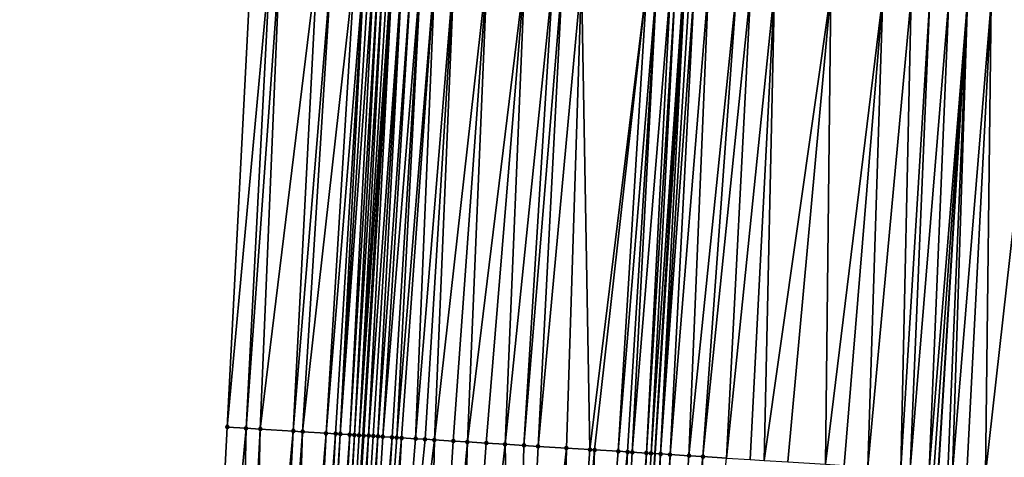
# Model space of a CAD drawing. Header units: feet. Extents: x 2004186 to 2014793, y 836912 to 864902.
# Tile 202 of 256: x 2010554 to 2010595, y 843207 to 843225. Entities that reach past the tile are written whole.
import ezdxf

# ---------------------------------------------------------------- set-up
doc = ezdxf.new("R2010")
doc.units = ezdxf.units.FT
doc.header["$LTSCALE"] = 100
doc.header["$MEASUREMENT"] = 0
for name, color, linetype, lineweight in [('EP_Travel Lane', 5, 'Continuous', 40), ('GPL_Skip Line', 2, 'Continuous', 40), ('Road Shots', 4, 'Continuous', 200), ('Road X-Section', 30, 'Continuous', 13)]:
    doc.layers.add(name, color=color, linetype=linetype, lineweight=lineweight)
doc.layers.add('I-77 SB_MM21-27-Surface-Border', color=7, linetype='Continuous')
doc.layers.add('I-77 SB_MM21-27-Surface-TIN', color=7, linetype='Continuous')

msp = doc.modelspace()

# ---------------------------------------------------------------- linework, layer by layer
at = {"layer": 'EP_Travel Lane'}
msp.add_polyline3d([(2010558.512224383, 843047.9798251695, 384.2585797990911), (2010559.752005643, 843067.9353389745, 384.6486199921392), (2010560.987375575, 843087.909927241, 385.0164313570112), (2010562.20879127, 843107.8919530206, 385.3857446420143), (2010563.419590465, 843127.846860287, 385.7751095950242), (2010564.630640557, 843147.8059025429, 386.1475509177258), (2010565.841734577, 843167.7656687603, 386.517383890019), (2010567.052789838, 843187.7247961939, 386.8756914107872), (2010568.26388598, 843207.6845973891, 387.2601996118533), (2010569.474938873, 843227.6436857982, 387.6570331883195), (2010570.692203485, 843247.6005962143, 388.0009039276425), (2010571.925634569, 843267.5543765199, 388.3690121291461), (2010573.169465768, 843287.5121162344, 388.7474257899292), (2010574.41324535, 843307.4690277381, 389.1454948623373), (2010575.657103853, 843327.4272055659, 389.5305563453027), (2010576.900872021, 843347.3839339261, 389.8874760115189), (2010578.144682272, 843367.3413375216, 390.2809696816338), (2010579.388404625, 843387.2973307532, 390.6696363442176), (2010580.625999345, 843407.2661358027, 391.0499260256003)], dxfattribs=at)
at = {"layer": 'GPL_Skip Line'}
for points in [[(2010572.173120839, 843067.1853502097, 384.8866842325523), (2010573.383677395, 843087.1522644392, 385.2715111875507), (2010574.593150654, 843107.1217036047, 385.6481250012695), (2010575.801028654, 843127.0774880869, 386.0198397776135), (2010577.009118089, 843147.0367657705, 386.3862241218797), (2010578.217223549, 843166.9963081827, 386.7645406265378), (2010579.425309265, 843186.9555244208, 387.1382847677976), (2010580.633436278, 843206.9154229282, 387.51453615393), (2010581.841535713, 843226.8748658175, 387.9099584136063), (2010583.050623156, 843246.8331044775, 388.2790384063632), (2010584.262391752, 843266.7903987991, 388.6445313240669), (2010585.475984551, 843286.7497160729, 389.0292610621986), (2010586.689554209, 843306.7086527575, 389.4212755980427), (2010587.903169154, 843326.6683342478, 389.8042323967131), (2010589.116741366, 843346.627312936, 390.1792374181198), (2010590.330336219, 843366.5866639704, 390.5529749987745), (2010591.543826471, 843386.5442947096, 390.9444645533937), (2010592.776046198, 843406.5061417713, 391.3256484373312)], [(2010584.051620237, 843066.4688805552, 385.0746810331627), (2010585.256259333, 843086.4276284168, 385.4645864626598), (2010586.478300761, 843106.3832341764, 385.8621016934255), (2010587.711223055, 843126.3380721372, 386.2175969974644), (2010588.94431523, 843146.2956596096, 386.5894528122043), (2010590.177421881, 843166.2534813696, 386.9660183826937), (2010591.410525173, 843186.2112487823, 387.34287753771), (2010592.64366594, 843206.1696227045, 387.7081399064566), (2010593.876788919, 843226.1277087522, 388.0993785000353), (2010595.108866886, 843246.0859004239, 388.4631951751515), (2010596.33821684, 843266.0439035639, 388.8429393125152), (2010597.565912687, 843286.0024711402, 389.2154458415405), (2010598.79359451, 843305.9608107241, 389.5949894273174), (2010600.021271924, 843325.919078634, 389.9924826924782), (2010601.248960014, 843345.8775200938, 390.3765138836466), (2010602.476659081, 843365.836140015, 390.73282330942), (2010603.70424591, 843385.7929352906, 391.1169724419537), (2010604.937612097, 843405.7474407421, 391.4959406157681)]]:
    msp.add_polyline3d(points, dxfattribs=at)
at = {"layer": 'I-77 SB_MM21-27-Surface-Border', "color": 3, "linetype": 'ByBlock', "lineweight": -2}
msp.add_polyline3d([(2010553.706987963, 843048.2718491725, 384.0718290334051), (2010555.902907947, 843068.1689129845, 384.5137148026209), (2010556.110678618, 843088.2095597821, 384.8370743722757), (2010557.933477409, 843108.1589607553, 385.238120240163), (2010558.966701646, 843128.1248583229, 385.6144532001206), (2010559.800563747, 843148.1072523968, 385.9863740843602), (2010560.434864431, 843168.102917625, 386.351227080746), (2010561.468312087, 843188.0724312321, 386.7345696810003), (2010562.501814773, 843208.0428355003, 387.1450438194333), (2010563.535265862, 843228.0124046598, 387.5646304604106), (2010564.767158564, 843247.9676128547, 387.9176288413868), (2010566.195908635, 843267.909752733, 388.2113363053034), (2010567.22405945, 843287.8818621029, 388.5370097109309), (2010568.850959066, 843307.8151945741, 388.9336880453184), (2010570.477937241, 843327.7498041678, 389.3338650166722), (2010572.703593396, 843347.6444855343, 389.7545214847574), (2010574.53013818, 843367.5659041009, 390.1623045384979), (2010574.959306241, 843387.5729870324, 390.5039569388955), (2010576.393347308, 843407.5321201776, 390.8893630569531)], dxfattribs=at)
at = {"layer": 'I-77 SB_MM21-27-Surface-TIN', "color": 128, "linetype": 'ByBlock', "lineweight": -2}
for points in [[(2010564.333721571, 843227.9627196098, 387.583403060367), (2010563.535265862, 843228.0124046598, 387.5646304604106), (2010562.501814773, 843208.0428355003, 387.1450438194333)], [(2010564.333721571, 843227.9627196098, 387.583403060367), (2010562.501814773, 843208.0428355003, 387.1450438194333), (2010563.300259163, 843207.9929672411, 387.1727793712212)], [(2010564.732951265, 843227.9379068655, 387.5911949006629), (2010564.333721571, 843227.9627196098, 387.583403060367), (2010563.300259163, 843207.9929672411, 387.1727793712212)], [(2010564.732951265, 843227.9379068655, 387.5911949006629), (2010563.300259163, 843207.9929672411, 387.1727793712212), (2010563.899095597, 843207.9556168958, 387.1909390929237)], [(2010566.329857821, 843227.8384580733, 387.6329533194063), (2010564.732951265, 843227.9379068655, 387.5911949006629), (2010563.899095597, 843207.9556168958, 387.1909390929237)], [(2010566.329857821, 843227.8384580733, 387.6329533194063), (2010563.899095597, 843207.9556168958, 387.1909390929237), (2010565.296375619, 843207.8683853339, 387.237507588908)], [(2010566.9286945, 843227.8011116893, 387.6514550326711), (2010566.329857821, 843227.8384580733, 387.6329533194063), (2010565.296375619, 843207.8683853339, 387.237507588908)], [(2010566.9286945, 843227.8011116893, 387.6514550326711), (2010565.296375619, 843207.8683853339, 387.237507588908), (2010565.695602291, 843207.8435236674, 387.2476104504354)], [(2010567.926767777, 843227.7390643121, 387.6717653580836), (2010566.9286945, 843227.8011116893, 387.6514550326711), (2010565.695602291, 843207.8435236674, 387.2476104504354)], [(2010567.926767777, 843227.7390643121, 387.6717653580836), (2010565.695602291, 843207.8435236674, 387.2476104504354), (2010566.693654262, 843207.7811314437, 387.2852361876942)], [(2010568.325991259, 843227.714151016, 387.6849407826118), (2010567.926767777, 843227.7390643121, 387.6717653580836), (2010566.693654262, 843207.7811314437, 387.2852361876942)], [(2010568.325991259, 843227.714151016, 387.6849407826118), (2010566.693654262, 843207.7811314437, 387.2852361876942), (2010567.092868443, 843207.7560676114, 387.3058428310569)], [(2010568.325991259, 843227.714151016, 387.6849407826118), (2010567.092868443, 843207.7560676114, 387.3058428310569), (2010567.292491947, 843207.7438013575, 387.3023433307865)], [(2010568.525612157, 843227.7018425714, 387.683593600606), (2010568.325991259, 843227.714151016, 387.6849407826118), (2010567.292491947, 843207.7438013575, 387.3023433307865)], [(2010568.72524453, 843227.6897198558, 387.6723023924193), (2010568.525612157, 843227.7018425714, 387.683593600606), (2010567.292491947, 843207.7438013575, 387.3023433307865)], [(2010568.72524453, 843227.6897198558, 387.6723023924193), (2010567.292491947, 843207.7438013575, 387.3023433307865), (2010567.691774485, 843207.7198438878, 387.2654674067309)], [(2010568.924873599, 843227.6775436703, 387.6638739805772), (2010568.72524453, 843227.6897198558, 387.6723023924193), (2010567.691774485, 843207.7198438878, 387.2654674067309)], [(2010568.924873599, 843227.6775436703, 387.6638739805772), (2010567.691774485, 843207.7198438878, 387.2654674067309), (2010567.891405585, 843207.7077005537, 387.2555814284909)], [(2010569.124499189, 843227.6653111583, 387.6584613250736), (2010568.924873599, 843227.6775436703, 387.6638739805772), (2010567.891405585, 843207.7077005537, 387.2555814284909)], [(2010569.124499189, 843227.6653111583, 387.6584613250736), (2010567.891405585, 843207.7077005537, 387.2555814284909), (2010568.091026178, 843207.6953871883, 387.2545296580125)], [(2010569.324122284, 843227.6530382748, 387.6552101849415), (2010569.124499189, 843227.6653111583, 387.6584613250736), (2010568.091026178, 843207.6953871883, 387.2545296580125)], [(2010569.324122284, 843227.6530382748, 387.6552101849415), (2010568.091026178, 843207.6953871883, 387.2545296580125), (2010569.474938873, 843227.6436857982, 387.6570331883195)], [(2010568.091026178, 843207.6953871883, 387.2545296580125), (2010568.26388598, 843207.6845973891, 387.2601996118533), (2010569.474938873, 843227.6436857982, 387.6570331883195)], [(2010569.523738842, 843227.6406596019, 387.6576230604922), (2010569.474938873, 843227.6436857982, 387.6570331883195), (2010568.26388598, 843207.6845973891, 387.2601996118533)], [(2010569.523738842, 843227.6406596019, 387.6576230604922), (2010568.26388598, 843207.6845973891, 387.2601996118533), (2010568.290637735, 843207.6829275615, 387.2610770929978)], [(2010569.523738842, 843227.6406596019, 387.6576230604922), (2010568.290637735, 843207.6829275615, 387.2610770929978), (2010568.490244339, 843207.6703877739, 387.2717894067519)], [(2010569.922954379, 843227.6156177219, 387.6776829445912), (2010569.523738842, 843227.6406596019, 387.6576230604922), (2010568.490244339, 843207.6703877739, 387.2717894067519)], [(2010569.922954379, 843227.6156177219, 387.6776829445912), (2010568.490244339, 843207.6703877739, 387.2717894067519), (2010568.68985345, 843207.6578885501, 387.2803941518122)], [(2010569.922954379, 843227.6156177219, 387.6776829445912), (2010568.68985345, 843207.6578885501, 387.2803941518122), (2010568.889468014, 843207.6454775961, 387.284412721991)], [(2010570.32218361, 843227.5907974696, 387.6858767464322), (2010569.922954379, 843227.6156177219, 387.6776829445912), (2010568.889468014, 843207.6454775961, 387.284412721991)], [(2010570.32218361, 843227.5907974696, 387.6858767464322), (2010568.889468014, 843207.6454775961, 387.284412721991), (2010569.089084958, 843207.6331051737, 387.2864293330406)], [(2010570.72140458, 843227.5658435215, 387.7012287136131), (2010570.32218361, 843227.5907974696, 387.6858767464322), (2010569.089084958, 843207.6331051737, 387.2864293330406)], [(2010570.72140458, 843227.5658435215, 387.7012287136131), (2010569.089084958, 843207.6331051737, 387.2864293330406), (2010569.488314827, 843207.6082952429, 387.2938441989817)], [(2010570.72140458, 843227.5658435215, 387.7012287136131), (2010569.488314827, 843207.6082952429, 387.2938441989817), (2010569.687931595, 843207.5959199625, 387.2960092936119)], [(2010571.320245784, 843227.5285703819, 387.7158088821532), (2010570.72140458, 843227.5658435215, 387.7012287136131), (2010569.687931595, 843207.5959199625, 387.2960092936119)], [(2010571.320245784, 843227.5285703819, 387.7158088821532), (2010569.687931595, 843207.5959199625, 387.2960092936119), (2010569.88754574, 843207.5835022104, 387.3003810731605)], [(2010571.320245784, 843227.5285703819, 387.7158088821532), (2010569.88754574, 843207.5835022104, 387.3003810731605), (2010570.486398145, 843207.546410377, 387.3051094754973)], [(2010572.11871347, 843227.4790791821, 387.7242026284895), (2010571.320245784, 843227.5285703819, 387.7158088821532), (2010570.486398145, 843207.546410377, 387.3051094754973)], [(2010572.11871347, 843227.4790791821, 387.7242026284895), (2010570.486398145, 843207.546410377, 387.3051094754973), (2010570.885625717, 843207.5215632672, 387.314456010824)], [(2010572.11871347, 843227.4790791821, 387.7242026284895), (2010570.885625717, 843207.5215632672, 387.314456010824), (2010571.284856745, 843207.4967721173, 387.3208950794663)], [(2010573.516019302, 843227.3922653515, 387.7498263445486), (2010572.11871347, 843227.4790791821, 387.7242026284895), (2010571.284856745, 843207.4967721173, 387.3208950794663)], [(2010573.516019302, 843227.3922653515, 387.7498263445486), (2010571.284856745, 843207.4967721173, 387.3208950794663), (2010572.083317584, 843207.4471700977, 387.3347977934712)], [(2010573.516019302, 843227.3922653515, 387.7498263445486), (2010572.083317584, 843207.4471700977, 387.3347977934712), (2010572.682164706, 843207.4099927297, 387.3439702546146)], [(2010575.112937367, 843227.2930028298, 387.7816117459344), (2010573.516019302, 843227.3922653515, 387.7498263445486), (2010572.682164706, 843207.4099927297, 387.3439702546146)], [(2010575.112937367, 843227.2930028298, 387.7816117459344), (2010572.682164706, 843207.4099927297, 387.3439702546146), (2010573.480617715, 843207.3602639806, 387.3644573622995)], [(2010575.112937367, 843227.2930028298, 387.7816117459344), (2010573.480617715, 843207.3602639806, 387.3644573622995), (2010574.279075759, 843207.3106167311, 387.3807100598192)], [(2010576.310630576, 843227.2186313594, 387.8014127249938), (2010575.112937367, 843227.2930028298, 387.7816117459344), (2010574.279075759, 843207.3106167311, 387.3807100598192)], [(2010576.310630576, 843227.2186313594, 387.8014127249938), (2010574.279075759, 843207.3106167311, 387.3807100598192), (2010575.077540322, 843207.2610749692, 387.3914820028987)], [(2010576.709861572, 843227.1938396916, 387.8080761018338), (2010576.310630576, 843227.2186313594, 387.8014127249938), (2010575.077540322, 843207.2610749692, 387.3914820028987)], [(2010576.709861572, 843227.1938396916, 387.8080761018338), (2010575.077540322, 843207.2610749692, 387.3914820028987), (2010575.676385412, 843207.2238647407, 387.4023617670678)], [(2010577.508322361, 843227.144236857, 387.8224468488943), (2010576.709861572, 843227.1938396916, 387.8080761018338), (2010575.676385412, 843207.2238647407, 387.4023617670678)], [(2010577.508322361, 843227.144236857, 387.8224468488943), (2010575.676385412, 843207.2238647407, 387.4023617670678), (2010576.874062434, 843207.1492312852, 387.4351879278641)], [(2010577.508322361, 843227.144236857, 387.8224468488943), (2010576.874062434, 843207.1492312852, 387.4351879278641), (2010577.872134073, 843207.0871573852, 387.4562747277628)], [(2010580.30292059, 843226.9703917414, 387.8853368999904), (2010577.508322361, 843227.144236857, 387.8224468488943), (2010577.872134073, 843207.0871573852, 387.4562747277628)], [(2010580.30292059, 843226.9703917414, 387.8853368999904), (2010577.872134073, 843207.0871573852, 387.4562747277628), (2010578.071750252, 843207.0747725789, 387.4589347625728)], [(2010580.30292059, 843226.9703917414, 387.8853368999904), (2010578.071750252, 843207.0747725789, 387.4589347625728), (2010579.06981203, 843207.0125390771, 387.4883138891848)], [(2010580.702152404, 843226.945613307, 387.8912917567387), (2010580.30292059, 843226.9703917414, 387.8853368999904), (2010579.06981203, 843207.0125390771, 387.4883138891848)], [(2010580.702152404, 843226.945613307, 387.8912917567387), (2010579.06981203, 843207.0125390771, 387.4883138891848), (2010579.469042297, 843206.9877355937, 387.4953937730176)], [(2010580.702152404, 843226.945613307, 387.8912917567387), (2010579.469042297, 843206.9877355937, 387.4953937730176), (2010579.668654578, 843206.9752876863, 387.5013323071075)], [(2010581.301008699, 843226.9085844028, 387.8927954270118), (2010580.702152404, 843226.945613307, 387.8912917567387), (2010579.668654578, 843206.9752876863, 387.5013323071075)], [(2010581.301008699, 843226.9085844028, 387.8927954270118), (2010579.668654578, 843206.9752876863, 387.5013323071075), (2010580.267501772, 843206.9381114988, 387.5104434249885)], [(2010581.500624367, 843226.8961913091, 387.8959804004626), (2010581.301008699, 843226.9085844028, 387.8927954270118), (2010580.267501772, 843206.9381114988, 387.5104434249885)], [(2010581.500624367, 843226.8961913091, 387.8959804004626), (2010580.267501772, 843206.9381114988, 387.5104434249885), (2010580.467119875, 843206.9257578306, 387.5114856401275)], [(2010581.500624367, 843226.8961913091, 387.8959804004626), (2010580.467119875, 843206.9257578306, 387.5114856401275), (2010581.841535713, 843226.8748658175, 387.9099584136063)], [(2010580.467119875, 843206.9257578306, 387.5114856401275), (2010580.633436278, 843206.9154229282, 387.51453615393), (2010581.841535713, 843226.8748658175, 387.9099584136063)], [(2010581.899844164, 843226.8712183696, 387.9123491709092), (2010581.841535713, 843226.8748658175, 387.9099584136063), (2010580.633436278, 843206.9154229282, 387.51453615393)], [(2010581.899844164, 843226.8712183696, 387.9123491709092), (2010580.633436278, 843206.9154229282, 387.51453615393), (2010580.866349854, 843206.900949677, 387.5188081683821)], [(2010582.099452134, 843226.8587006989, 387.9222040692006), (2010581.899844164, 843226.8712183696, 387.9123491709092), (2010580.866349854, 843206.900949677, 387.5188081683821)], [(2010582.299062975, 843226.8462294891, 387.9295714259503), (2010582.099452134, 843226.8587006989, 387.9222040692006), (2010580.866349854, 843206.900949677, 387.5188081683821)], [(2010582.299062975, 843226.8462294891, 387.9295714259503), (2010580.866349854, 843206.900949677, 387.5188081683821), (2010581.265565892, 843206.8759159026, 387.5378531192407)], [(2010582.897907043, 843226.8090027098, 387.9416694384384), (2010582.299062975, 843226.8462294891, 387.9295714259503), (2010581.265565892, 843206.8759159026, 387.5378531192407)], [(2010582.897907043, 843226.8090027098, 387.9416694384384), (2010581.265565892, 843206.8759159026, 387.5378531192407), (2010582.064023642, 843206.8262638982, 387.5543528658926)], [(2010584.095607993, 843226.734756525, 387.9547625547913), (2010582.897907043, 843226.8090027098, 387.9416694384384), (2010582.064023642, 843206.8262638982, 387.5543528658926)], [(2010584.095607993, 843226.734756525, 387.9547625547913), (2010582.064023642, 843206.8262638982, 387.5543528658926), (2010582.662872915, 843206.7891213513, 387.5617161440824)], [(2010584.69445832, 843226.6976310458, 387.9614369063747), (2010584.095607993, 843226.734756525, 387.9547625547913), (2010582.662872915, 843206.7891213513, 387.5617161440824)], [(2010584.69445832, 843226.6976310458, 387.9614369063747), (2010582.662872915, 843206.7891213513, 387.5617161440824), (2010583.660956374, 843206.7272387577, 387.5728633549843)], [(2010585.692535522, 843226.6356471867, 387.9783464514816), (2010584.69445832, 843226.6976310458, 387.9614369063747), (2010583.660956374, 843206.7272387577, 387.5728633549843)], [(2010585.692535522, 843226.6356471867, 387.9783464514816), (2010583.660956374, 843206.7272387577, 387.5728633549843), (2010584.65903292, 843206.6652442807, 387.5898236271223)], [(2010585.692535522, 843226.6356471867, 387.9783464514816), (2010584.65903292, 843206.6652442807, 387.5898236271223), (2010585.257876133, 843206.628003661, 387.6022824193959)], [(2010588.087916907, 843226.486822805, 388.0223087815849), (2010585.692535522, 843226.6356471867, 387.9783464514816), (2010585.257876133, 843206.628003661, 387.6022824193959)], [(2010588.087916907, 843226.486822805, 388.0223087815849), (2010585.257876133, 843206.628003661, 387.6022824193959), (2010586.255952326, 843206.5660034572, 387.6195402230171)], [(2010588.087916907, 843226.486822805, 388.0223087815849), (2010586.255952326, 843206.5660034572, 387.6195402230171), (2010587.852874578, 843206.46680871, 387.6468628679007)], [(2010590.283692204, 843226.3505465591, 388.0547851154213), (2010588.087916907, 843226.486822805, 388.0223087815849), (2010587.852874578, 843206.46680871, 387.6468628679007)], [(2010590.283692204, 843226.3505465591, 388.0547851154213), (2010587.852874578, 843206.46680871, 387.6468628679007), (2010588.651338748, 843206.4172606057, 387.6579643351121)], [(2010590.283692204, 843226.3505465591, 388.0547851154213), (2010588.651338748, 843206.4172606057, 387.6579643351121), (2010589.649415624, 843206.3552714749, 387.6746468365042)], [(2010591.481383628, 843226.2761462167, 388.0761319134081), (2010590.283692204, 843226.3505465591, 388.0547851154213), (2010589.649415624, 843206.3552714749, 387.6746468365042)], [(2010591.481383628, 843226.2761462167, 388.0761319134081), (2010589.649415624, 843206.3552714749, 387.6746468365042), (2010591.046716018, 843206.2683696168, 387.704085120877)], [(2010592.279844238, 843226.2265404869, 388.0906576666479), (2010591.481383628, 843226.2761462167, 388.0761319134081), (2010591.046716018, 843206.2683696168, 387.704085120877)], [(2010592.279844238, 843226.2265404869, 388.0906576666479), (2010591.046716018, 843206.2683696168, 387.704085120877), (2010591.445949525, 843206.243618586, 387.7084397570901)], [(2010593.078311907, 843226.1770490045, 388.0990665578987), (2010592.279844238, 843226.2265404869, 388.0906576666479), (2010591.445949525, 843206.243618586, 387.7084397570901)], [(2010593.078311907, 843226.1770490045, 388.0990665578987), (2010591.445949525, 843206.243618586, 387.7084397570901), (2010592.244422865, 843206.1942188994, 387.7118299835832)], [(2010593.078311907, 843226.1770490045, 388.0990665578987), (2010592.244422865, 843206.1942188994, 387.7118299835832), (2010593.876788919, 843226.1277087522, 388.0993785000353)], [(2010592.444041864, 843206.1818797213, 387.7121193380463), (2010593.876788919, 843226.1277087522, 388.0993785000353), (2010592.244422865, 843206.1942188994, 387.7118299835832)], [(2010592.444041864, 843206.1818797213, 387.7121193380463), (2010592.64366594, 843206.1696227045, 387.7081399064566), (2010593.876788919, 843226.1277087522, 388.0993785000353)], [(2010593.04291409, 843206.1451086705, 387.7001810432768), (2010593.876788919, 843226.1277087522, 388.0993785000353), (2010592.64366594, 843206.1696227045, 387.7081399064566)], [(2010593.24253351, 843206.1327762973, 387.7001168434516), (2010593.876788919, 843226.1277087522, 388.0993785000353), (2010593.04291409, 843206.1451086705, 387.7001810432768)], [(2010594.874902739, 843226.0663175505, 388.084556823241), (2010593.876788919, 843226.1277087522, 388.0993785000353), (2010593.24253351, 843206.1327762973, 387.7001168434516)], [(2010594.874902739, 843226.0663175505, 388.084556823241), (2010593.24253351, 843206.1327762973, 387.7001168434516), (2010593.841403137, 843206.0959631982, 387.6903632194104)], [(2010594.874902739, 843226.0663175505, 388.084556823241), (2010593.841403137, 843206.0959631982, 387.6903632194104), (2010594.639898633, 843206.0469220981, 387.6751225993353)], [(2010596.871133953, 843225.9435929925, 388.0518164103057), (2010594.874902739, 843226.0663175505, 388.084556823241), (2010594.639898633, 843206.0469220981, 387.6751225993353)], [(2010596.871133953, 843225.9435929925, 388.0518164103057), (2010594.639898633, 843206.0469220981, 387.6751225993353), (2010596.436501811, 843205.9363904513, 387.6506598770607)], [(2010563.300259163, 843207.9929672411, 387.1727793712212), (2010562.501814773, 843208.0428355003, 387.1450438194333), (2010561.468312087, 843188.0724312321, 386.7345696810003)], [(2010563.300259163, 843207.9929672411, 387.1727793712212), (2010561.468312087, 843188.0724312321, 386.7345696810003), (2010562.865596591, 843187.9852721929, 386.779547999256)], [(2010563.899095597, 843207.9556168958, 387.1909390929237), (2010563.300259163, 843207.9929672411, 387.1727793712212), (2010562.865596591, 843187.9852721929, 386.779547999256)], [(2010563.899095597, 843207.9556168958, 387.1909390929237), (2010562.865596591, 843187.9852721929, 386.779547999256), (2010563.464431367, 843187.9478950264, 386.8000961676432)], [(2010565.296375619, 843207.8683853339, 387.237507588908), (2010563.899095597, 843207.9556168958, 387.1909390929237), (2010563.464431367, 843187.9478950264, 386.8000961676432)], [(2010565.296375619, 843207.8683853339, 387.237507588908), (2010563.464431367, 843187.9478950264, 386.8000961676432), (2010564.262867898, 843187.8978995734, 386.8361877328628)], [(2010565.695602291, 843207.8435236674, 387.2476104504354), (2010565.296375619, 843207.8683853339, 387.237507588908), (2010564.262867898, 843187.8978995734, 386.8361877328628)], [(2010565.695602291, 843207.8435236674, 387.2476104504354), (2010564.262867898, 843187.8978995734, 386.8361877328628), (2010565.061315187, 843187.8480782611, 386.8627712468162)], [(2010566.693654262, 843207.7811314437, 387.2852361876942), (2010565.695602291, 843207.8435236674, 387.2476104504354), (2010565.061315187, 843187.8480782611, 386.8627712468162)], [(2010566.693654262, 843207.7811314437, 387.2852361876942), (2010565.061315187, 843187.8480782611, 386.8627712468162), (2010565.660144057, 843187.8106054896, 386.888539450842)], [(2010567.092868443, 843207.7560676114, 387.3058428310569), (2010566.693654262, 843207.7811314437, 387.2852361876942), (2010565.660144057, 843187.8106054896, 386.888539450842)], [(2010567.092868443, 843207.7560676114, 387.3058428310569), (2010565.660144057, 843187.8106054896, 386.888539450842), (2010565.859756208, 843187.798155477, 386.8948951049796)], [(2010567.092868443, 843207.7560676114, 387.3058428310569), (2010565.859756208, 843187.798155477, 386.8948951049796), (2010566.059372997, 843187.7857805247, 386.8971524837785)], [(2010567.292491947, 843207.7438013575, 387.3023433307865), (2010567.092868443, 843207.7560676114, 387.3058428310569), (2010566.059372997, 843187.7857805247, 386.8971524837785)], [(2010567.292491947, 843207.7438013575, 387.3023433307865), (2010566.059372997, 843187.7857805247, 386.8971524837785), (2010566.258998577, 843187.7735478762, 386.8916400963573)], [(2010567.691774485, 843207.7198438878, 387.2654674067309), (2010567.292491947, 843207.7438013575, 387.3023433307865), (2010566.258998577, 843187.7735478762, 386.8916400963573)], [(2010567.691774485, 843207.7198438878, 387.2654674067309), (2010566.258998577, 843187.7735478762, 386.8916400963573), (2010566.458631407, 843187.7614325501, 386.8797219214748)], [(2010567.691774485, 843207.7198438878, 387.2654674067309), (2010566.458631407, 843187.7614325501, 386.8797219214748), (2010566.658260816, 843187.7492618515, 386.8708270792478)], [(2010567.891405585, 843207.7077005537, 387.2555814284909), (2010567.691774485, 843207.7198438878, 387.2654674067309), (2010566.658260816, 843187.7492618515, 386.8708270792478)], [(2010567.891405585, 843207.7077005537, 387.2555814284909), (2010566.658260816, 843187.7492618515, 386.8708270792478), (2010566.857881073, 843187.7369430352, 386.8700194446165)], [(2010568.091026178, 843207.6953871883, 387.2545296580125), (2010567.891405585, 843207.7077005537, 387.2555814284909), (2010566.857881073, 843187.7369430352, 386.8700194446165)], [(2010568.091026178, 843207.6953871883, 387.2545296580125), (2010566.857881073, 843187.7369430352, 386.8700194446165), (2010568.26388598, 843207.6845973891, 387.2601996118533)], [(2010566.857881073, 843187.7369430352, 386.8700194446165), (2010567.052789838, 843187.7247961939, 386.8756914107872), (2010568.26388598, 843207.6845973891, 387.2601996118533)], [(2010568.290637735, 843207.6829275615, 387.2610770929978), (2010568.26388598, 843207.6845973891, 387.2601996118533), (2010567.052789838, 843187.7247961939, 386.8756914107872)], [(2010568.290637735, 843207.6829275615, 387.2610770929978), (2010567.052789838, 843187.7247961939, 386.8756914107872), (2010567.057493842, 843187.7245030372, 386.8758283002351)], [(2010568.490244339, 843207.6703877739, 387.2717894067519), (2010568.290637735, 843207.6829275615, 387.2610770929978), (2010567.057493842, 843187.7245030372, 386.8758283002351)], [(2010568.490244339, 843207.6703877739, 387.2717894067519), (2010567.057493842, 843187.7245030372, 386.8758283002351), (2010567.456713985, 843187.6995356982, 386.892214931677)], [(2010568.68985345, 843207.6578885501, 387.2803941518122), (2010568.490244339, 843207.6703877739, 387.2717894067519), (2010567.456713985, 843187.6995356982, 386.892214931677)], [(2010568.889468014, 843207.6454775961, 387.284412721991), (2010568.68985345, 843207.6578885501, 387.2803941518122), (2010567.456713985, 843187.6995356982, 386.892214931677)], [(2010568.889468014, 843207.6454775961, 387.284412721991), (2010567.456713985, 843187.6995356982, 386.892214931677), (2010567.85593883, 843187.6746444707, 386.9044458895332)], [(2010569.089084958, 843207.6331051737, 387.2864293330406), (2010568.889468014, 843207.6454775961, 387.284412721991), (2010567.85593883, 843187.6746444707, 386.9044458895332)], [(2010569.488314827, 843207.6082952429, 387.2938441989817), (2010569.089084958, 843207.6331051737, 387.2864293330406), (2010567.85593883, 843187.6746444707, 386.9044458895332)], [(2010569.488314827, 843207.6082952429, 387.2938441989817), (2010567.85593883, 843187.6746444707, 386.9044458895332), (2010568.255160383, 843187.6496999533, 386.9195864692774)], [(2010569.687931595, 843207.5959199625, 387.2960092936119), (2010569.488314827, 843207.6082952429, 387.2938441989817), (2010568.255160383, 843187.6496999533, 386.9195864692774)], [(2010569.88754574, 843207.5835022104, 387.3003810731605), (2010569.687931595, 843207.5959199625, 387.2960092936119), (2010568.255160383, 843187.6496999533, 386.9195864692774)], [(2010569.88754574, 843207.5835022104, 387.3003810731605), (2010568.255160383, 843187.6496999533, 386.9195864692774), (2010568.853999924, 843187.6123999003, 386.9359242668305)], [(2010570.486398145, 843207.546410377, 387.3051094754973), (2010569.88754574, 843207.5835022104, 387.3003810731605), (2010568.853999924, 843187.6123999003, 386.9359242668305)], [(2010570.885625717, 843207.5215632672, 387.314456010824), (2010570.486398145, 843207.546410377, 387.3051094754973), (2010568.853999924, 843187.6123999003, 386.9359242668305)], [(2010571.284856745, 843207.4967721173, 387.3208950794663), (2010570.885625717, 843207.5215632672, 387.314456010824), (2010568.853999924, 843187.6123999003, 386.9359242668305)], [(2010571.284856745, 843207.4967721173, 387.3208950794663), (2010568.853999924, 843187.6123999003, 386.9359242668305), (2010570.850149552, 843187.4883548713, 386.9746325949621)], [(2010572.083317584, 843207.4471700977, 387.3347977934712), (2010571.284856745, 843207.4967721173, 387.3208950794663), (2010570.850149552, 843187.4883548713, 386.9746325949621)], [(2010572.682164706, 843207.4099927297, 387.3439702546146), (2010572.083317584, 843207.4471700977, 387.3347977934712), (2010570.850149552, 843187.4883548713, 386.9746325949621)], [(2010572.682164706, 843207.4099927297, 387.3439702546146), (2010570.850149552, 843187.4883548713, 386.9746325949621), (2010572.047833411, 843187.4138320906, 387.0030862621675)], [(2010573.480617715, 843207.3602639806, 387.3644573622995), (2010572.682164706, 843207.4099927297, 387.3439702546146), (2010572.047833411, 843187.4138320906, 387.0030862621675)], [(2010574.279075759, 843207.3106167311, 387.3807100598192), (2010573.480617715, 843207.3602639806, 387.3644573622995), (2010572.047833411, 843187.4138320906, 387.0030862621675)], [(2010574.279075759, 843207.3106167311, 387.3807100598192), (2010572.047833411, 843187.4138320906, 387.0030862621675), (2010574.642833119, 843187.2526575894, 387.0488187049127)], [(2010575.077540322, 843207.2610749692, 387.3914820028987), (2010574.279075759, 843207.3106167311, 387.3807100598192), (2010574.642833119, 843187.2526575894, 387.0488187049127)], [(2010575.676385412, 843207.2238647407, 387.4023617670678), (2010575.077540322, 843207.2610749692, 387.3914820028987), (2010574.642833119, 843187.2526575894, 387.0488187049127)], [(2010576.874062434, 843207.1492312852, 387.4351879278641), (2010575.676385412, 843207.2238647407, 387.4023617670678), (2010574.642833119, 843187.2526575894, 387.0488187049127)], [(2010576.874062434, 843207.1492312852, 387.4351879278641), (2010574.642833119, 843187.2526575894, 387.0488187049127), (2010576.439356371, 843187.1408323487, 387.0937415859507)], [(2010577.872134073, 843207.0871573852, 387.4562747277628), (2010576.874062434, 843207.1492312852, 387.4351879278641), (2010576.439356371, 843187.1408323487, 387.0937415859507)], [(2010578.071750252, 843207.0747725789, 387.4589347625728), (2010577.872134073, 843207.0871573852, 387.4562747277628), (2010576.439356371, 843187.1408323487, 387.0937415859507)], [(2010578.071750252, 843207.0747725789, 387.4589347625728), (2010576.439356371, 843187.1408323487, 387.0937415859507), (2010577.437428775, 843187.0787708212, 387.1152258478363)], [(2010579.06981203, 843207.0125390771, 387.4883138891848), (2010578.071750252, 843207.0747725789, 387.4589347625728), (2010577.437428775, 843187.0787708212, 387.1152258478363)], [(2010579.469042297, 843206.9877355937, 387.4953937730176), (2010579.06981203, 843207.0125390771, 387.4883138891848), (2010577.437428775, 843187.0787708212, 387.1152258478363)], [(2010579.469042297, 843206.9877355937, 387.4953937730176), (2010577.437428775, 843187.0787708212, 387.1152258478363), (2010578.635123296, 843187.0044205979, 387.1342578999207)], [(2010579.668654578, 843206.9752876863, 387.5013323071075), (2010579.469042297, 843206.9877355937, 387.4953937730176), (2010578.635123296, 843187.0044205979, 387.1342578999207)], [(2010580.267501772, 843206.9381114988, 387.5104434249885), (2010579.668654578, 843206.9752876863, 387.5013323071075), (2010578.635123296, 843187.0044205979, 387.1342578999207)], [(2010580.267501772, 843206.9381114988, 387.5104434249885), (2010578.635123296, 843187.0044205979, 387.1342578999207), (2010578.834740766, 843186.9920566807, 387.1359127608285)], [(2010580.267501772, 843206.9381114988, 387.5104434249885), (2010578.834740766, 843186.9920566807, 387.1359127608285), (2010579.233981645, 843186.9674249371, 387.1339759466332)], [(2010580.467119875, 843206.9257578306, 387.5114856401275), (2010580.267501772, 843206.9381114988, 387.5104434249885), (2010579.233981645, 843186.9674249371, 387.1339759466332)], [(2010580.467119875, 843206.9257578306, 387.5114856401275), (2010579.233981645, 843186.9674249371, 387.1339759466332), (2010580.633436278, 843206.9154229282, 387.51453615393)], [(2010579.233981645, 843186.9674249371, 387.1339759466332), (2010579.425309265, 843186.9555244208, 387.1382847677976), (2010580.633436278, 843206.9154229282, 387.51453615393)], [(2010579.4335959, 843186.9550089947, 387.1384713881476), (2010580.633436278, 843206.9154229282, 387.51453615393), (2010579.425309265, 843186.9555244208, 387.1382847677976)], [(2010580.866349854, 843206.900949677, 387.5188081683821), (2010580.633436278, 843206.9154229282, 387.51453615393), (2010579.4335959, 843186.9550089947, 387.1384713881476)], [(2010580.866349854, 843206.900949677, 387.5188081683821), (2010579.4335959, 843186.9550089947, 387.1384713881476), (2010580.032430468, 843186.9176284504, 387.159203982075)], [(2010581.265565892, 843206.8759159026, 387.5378531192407), (2010580.866349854, 843206.900949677, 387.5188081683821), (2010580.032430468, 843186.9176284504, 387.159203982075)], [(2010581.265565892, 843206.8759159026, 387.5378531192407), (2010580.032430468, 843186.9176284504, 387.159203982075), (2010580.631274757, 843186.8804052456, 387.1713459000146)], [(2010582.064023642, 843206.8262638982, 387.5543528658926), (2010581.265565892, 843206.8759159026, 387.5378531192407), (2010580.631274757, 843186.8804052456, 387.1713459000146)], [(2010582.662872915, 843206.7891213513, 387.5617161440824), (2010582.064023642, 843206.8262638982, 387.5543528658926), (2010580.631274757, 843186.8804052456, 387.1713459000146)], [(2010582.662872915, 843206.7891213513, 387.5617161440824), (2010580.631274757, 843186.8804052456, 387.1713459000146), (2010581.629353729, 843186.8184500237, 387.1870259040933)], [(2010583.660956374, 843206.7272387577, 387.5728633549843), (2010582.662872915, 843206.7891213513, 387.5617161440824), (2010581.629353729, 843186.8184500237, 387.1870259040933)]]:
    msp.add_3dface(points, dxfattribs=at)
at = {"layer": 'Road Shots', "lineweight": 100}
for p in [(2010562.501814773, 843208.0428355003, 387.1450438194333), (2010563.300259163, 843207.9929672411, 387.1727793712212), (2010563.899095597, 843207.9556168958, 387.1909390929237), (2010565.296375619, 843207.8683853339, 387.237507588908), (2010565.695602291, 843207.8435236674, 387.2476104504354), (2010566.693654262, 843207.7811314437, 387.2852361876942), (2010567.092868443, 843207.7560676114, 387.3058428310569), (2010567.292491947, 843207.7438013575, 387.3023433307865), (2010567.691774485, 843207.7198438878, 387.2654674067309), (2010567.891405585, 843207.7077005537, 387.2555814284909), (2010568.091026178, 843207.6953871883, 387.2545296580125), (2010568.290637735, 843207.6829275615, 387.2610770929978), (2010568.490244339, 843207.6703877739, 387.2717894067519), (2010568.68985345, 843207.6578885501, 387.2803941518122), (2010568.889468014, 843207.6454775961, 387.284412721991), (2010569.089084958, 843207.6331051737, 387.2864293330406), (2010569.488314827, 843207.6082952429, 387.2938441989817), (2010569.687931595, 843207.5959199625, 387.2960092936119), (2010569.88754574, 843207.5835022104, 387.3003810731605), (2010570.486398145, 843207.546410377, 387.3051094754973), (2010570.885625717, 843207.5215632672, 387.314456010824), (2010571.284856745, 843207.4967721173, 387.3208950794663), (2010572.083317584, 843207.4471700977, 387.3347977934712), (2010572.682164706, 843207.4099927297, 387.3439702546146), (2010573.480617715, 843207.3602639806, 387.3644573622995), (2010574.279075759, 843207.3106167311, 387.3807100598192), (2010575.077540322, 843207.2610749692, 387.3914820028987), (2010575.676385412, 843207.2238647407, 387.4023617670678), (2010576.874062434, 843207.1492312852, 387.4351879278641), (2010577.872134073, 843207.0871573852, 387.4562747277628), (2010578.071750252, 843207.0747725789, 387.4589347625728), (2010579.06981203, 843207.0125390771, 387.4883138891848), (2010579.469042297, 843206.9877355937, 387.4953937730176), (2010579.668654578, 843206.9752876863, 387.5013323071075), (2010580.267501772, 843206.9381114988, 387.5104434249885), (2010580.467119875, 843206.9257578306, 387.5114856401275), (2010580.866349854, 843206.900949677, 387.5188081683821), (2010581.265565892, 843206.8759159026, 387.5378531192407), (2010582.064023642, 843206.8262638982, 387.5543528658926), (2010582.662872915, 843206.7891213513, 387.5617161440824)]:
    msp.add_point(p, dxfattribs=at)
at = {"layer": 'Road X-Section', "extrusion": (0.0616572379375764, 0.9979220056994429, 0.01870977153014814), "elevation": 965448.8349290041, "flags": 128}
msp.add_lwpolyline([(-1954736.648655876, -17678.8570569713), (-1954737.448655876, -17678.83828108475), (-1954737.848655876, -17678.83048788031), (-1954739.448655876, -17678.78872215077), (-1954740.048655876, -17678.77021719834), (-1954741.048655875, -17678.74990331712), (-1954741.448655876, -17678.73672558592), (-1954741.648655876, -17678.73807300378), (-1954741.848655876, -17678.74936618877), (-1954742.048655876, -17678.7577960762), (-1954742.248655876, -17678.76320967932), (-1954742.448655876, -17678.76646138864), (-1954742.648655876, -17678.76404809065), (-1954743.048655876, -17678.7439846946), (-1954743.448655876, -17678.73578945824), (-1954743.848655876, -17678.72043480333), (-1954744.448655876, -17678.70585208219), (-1954745.248655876, -17678.69745686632), (-1954746.648655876, -17678.67182866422), (-1954748.248655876, -17678.64003769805), (-1954749.448655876, -17678.62023325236), (-1954749.848655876, -17678.61356870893), (-1954750.648655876, -17678.59919544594), (-1954753.448655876, -17678.53629438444), (-1954753.848655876, -17678.53033848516), (-1954754.448655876, -17678.52883455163), (-1954754.648655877, -17678.52564902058), (-1954755.048655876, -17678.50927738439), (-1954755.248655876, -17678.49942076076), (-1954755.448655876, -17678.49205211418), (-1954756.048655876, -17678.47995198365), (-1954757.248655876, -17678.46685657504), (-1954757.848655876, -17678.46018105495), (-1954758.848655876, -17678.44326854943), (-1954761.248655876, -17678.39929852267), (-1954763.448655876, -17678.36681650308), (-1954764.648655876, -17678.34546596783), (-1954765.448655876, -17678.33093767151), (-1954766.248655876, -17678.32252730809), (-1954767.048655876, -17678.32221531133), (-1954768.048655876, -17678.33703958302), (-1954770.048655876, -17678.36978572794), (-1954771.248655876, -17678.3861187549), (-1954773.648655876, -17678.40818660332), (-1954774.648655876, -17678.42209502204), (-1954775.848655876, -17678.43661292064), (-1954777.448655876, -17678.46232220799), (-1954777.848655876, -17678.47126319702), (-1954778.048655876, -17678.48003184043), (-1954778.448655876, -17678.49104210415), (-1954778.648655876, -17678.49963127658), (-1954778.848655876, -17678.50497531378), (-1954779.248655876, -17678.4959756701), (-1954779.448655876, -17678.50192869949), (-1954779.648655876, -17678.51073513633), (-1954780.048655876, -17678.54511742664), (-1954780.248655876, -17678.55570442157), (-1954781.048655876, -17678.5901623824), (-1954781.248655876, -17678.59010080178), (-1954781.448655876, -17678.59553180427), (-1954783.848655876, -17678.69294022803), (-1954784.648655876, -17678.72511819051), (-1954785.248655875, -17678.75086137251), (-1954786.048655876, -17678.78121375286), (-1954786.248655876, -17678.78702105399), (-1954786.448655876, -17678.79661932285)], dxfattribs=at)
at = {"layer": 'Road X-Section', "extrusion": (0.06165658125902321, 0.9979111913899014, 0.01928004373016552), "elevation": 965418.6170583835, "flags": 128}
msp.add_lwpolyline([(-1954736.837579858, -18229.55657207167), (-1954737.637579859, -18229.52883136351), (-1954738.237579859, -18229.5106682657), (-1954739.637579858, -18229.46409111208), (-1954740.037579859, -18229.45398637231), (-1954741.037579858, -18229.41635363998), (-1954741.437579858, -18229.3957431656), (-1954741.637579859, -18229.39924331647), (-1954742.037579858, -18229.43612609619), (-1954742.237579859, -18229.44601391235), (-1954742.437579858, -18229.44706587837), (-1954742.637579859, -18229.44051722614), (-1954742.837579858, -18229.42980292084), (-1954743.037579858, -18229.42119657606), (-1954743.237579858, -18229.41717725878), (-1954743.437579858, -18229.41516027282), (-1954743.837579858, -18229.40774402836), (-1954744.037579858, -18229.40557853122), (-1954744.237579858, -18229.4012059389), (-1954744.837579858, -18229.3964766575), (-1954745.237579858, -18229.38712838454), (-1954745.637579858, -18229.3806881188), (-1954746.437579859, -18229.36678282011), (-1954747.037579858, -18229.3576086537), (-1954747.837579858, -18229.33711773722), (-1954748.637579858, -18229.32086201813), (-1954749.437579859, -18229.31008807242), (-1954750.037579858, -18229.29920628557), (-1954751.237579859, -18229.266374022), (-1954752.237579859, -18229.24528330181), (-1954752.437579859, -18229.24262277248), (-1954753.437579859, -18229.21323818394), (-1954753.837579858, -18229.20615698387), (-1954754.037579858, -18229.20021734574), (-1954754.637579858, -18229.19110453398), (-1954754.837579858, -18229.19006212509), (-1954755.237579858, -18229.18273823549), (-1954755.637579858, -18229.16368974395), (-1954756.437579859, -18229.1471869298), (-1954757.037579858, -18229.13982228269), (-1954758.037579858, -18229.12867299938), (-1954759.037579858, -18229.11170957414), (-1954759.637579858, -18229.09924846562), (-1954760.637579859, -18229.08198745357), (-1954762.237579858, -18229.05465972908), (-1954763.037579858, -18229.04355619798), (-1954764.037579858, -18229.02687059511), (-1954765.437579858, -18228.9974268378), (-1954765.837579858, -18228.99307139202), (-1954766.637579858, -18228.98968053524), (-1954766.837579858, -18228.98939112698), (-1954767.437579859, -18229.00133164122), (-1954767.637579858, -18229.00139585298), (-1954768.237579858, -18229.01115129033), (-1954769.037579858, -18229.02639474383), (-1954770.837579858, -18229.05086201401), (-1954771.837579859, -18229.06081839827), (-1954773.837579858, -18229.07678071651), (-1954775.237579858, -18229.093761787), (-1954777.237579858, -18229.12331884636), (-1954777.837579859, -18229.1373260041), (-1954778.437579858, -18229.15825958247), (-1954778.837579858, -18229.17573380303), (-1954779.037579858, -18229.17119045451), (-1954779.237579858, -18229.17151995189), (-1954779.637579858, -18229.18063536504), (-1954780.037579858, -18229.19930228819), (-1954780.637579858, -18229.2319215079), (-1954781.037579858, -18229.24472629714), (-1954781.437579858, -18229.25477385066), (-1954781.837579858, -18229.2700052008), (-1954782.637579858, -18229.30732694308), (-1954784.037579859, -18229.36323053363), (-1954784.237579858, -18229.3694952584), (-1954784.637579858, -18229.37045248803), (-1954784.837579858, -18229.37740660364), (-1954785.237579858, -18229.40007416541), (-1954785.837579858, -18229.42687077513), (-1954786.037579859, -18229.43528787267), (-1954786.237579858, -18229.44725974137), (-1954786.637579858, -18229.46332811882)], dxfattribs=at)

doc.saveas('drawing.dxf')
